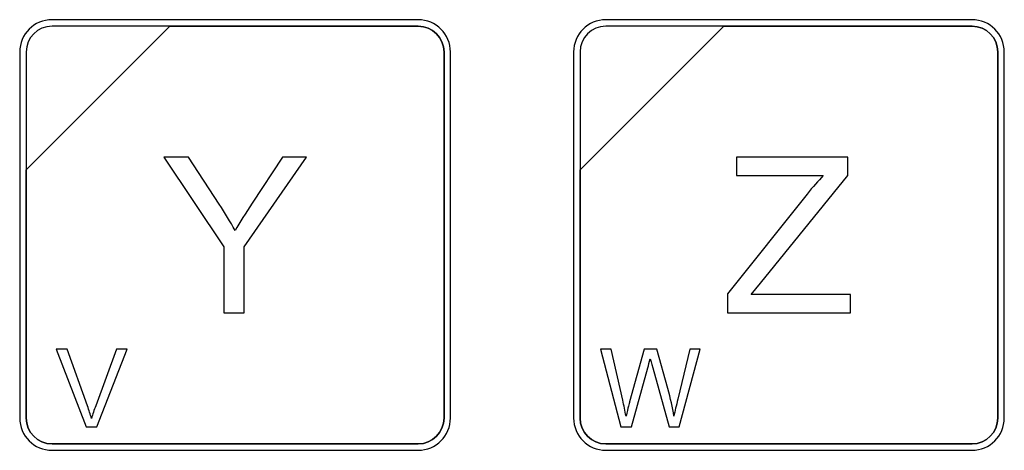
# Model space of a CAD drawing. Header units: millimetres. Extents: x 7205 to 9529, y -660 to 140.
# Tile 114 of 193: x 7568 to 7600, y -98 to -84. Entities that reach past the tile are written whole.
import ezdxf

# ---------------------------------------------------------------- set-up
doc = ezdxf.new("R2010")
doc.units = ezdxf.units.MM
doc.header["$LTSCALE"] = 3

msp = doc.modelspace()

# ---------------------------------------------------------------- linework, layer by layer
at = {"linetype": 'Continuous', "lineweight": 30}
for points, knots in [([(7569.337, -83.563), (7569.337, -83.563), (7581.237, -83.563), (7581.237, -83.563), (7581.237, -83.563), (7581.814, -83.563), (7582.287, -84.035), (7582.287, -84.613), (7582.287, -84.613), (7582.287, -84.613), (7582.287, -96.513), (7582.287, -96.513), (7582.287, -96.513), (7582.287, -97.09), (7581.814, -97.563), (7581.237, -97.563), (7581.237, -97.563), (7581.237, -97.563), (7569.337, -97.563), (7569.337, -97.563), (7569.337, -97.563), (7568.759, -97.563), (7568.287, -97.09), (7568.287, -96.513), (7568.287, -96.513), (7568.287, -96.513), (7568.287, -84.613), (7568.287, -84.613), (7568.287, -84.613), (7568.287, -84.035), (7568.759, -83.563), (7569.337, -83.563)], [0, 0, 0, 0, 0.111111, 0.111111, 0.111111, 0.111111, 0.222222, 0.222222, 0.222222, 0.222222, 0.333333, 0.333333, 0.333333, 0.333333, 0.444444, 0.444444, 0.444444, 0.444444, 0.555556, 0.555556, 0.555556, 0.555556, 0.666667, 0.666667, 0.666667, 0.666667, 0.777778, 0.777778, 0.777778, 0.777778, 1, 1, 1, 1]), ([(7569.337, -83.563), (7569.337, -83.563), (7581.237, -83.563), (7581.237, -83.563), (7581.237, -83.563), (7581.814, -83.563), (7582.287, -84.035), (7582.287, -84.613), (7582.287, -84.613), (7582.287, -84.613), (7582.287, -96.513), (7582.287, -96.513), (7582.287, -96.513), (7582.287, -97.09), (7581.814, -97.563), (7581.237, -97.563), (7581.237, -97.563), (7581.237, -97.563), (7569.337, -97.563), (7569.337, -97.563), (7569.337, -97.563), (7568.759, -97.563), (7568.287, -97.09), (7568.287, -96.513), (7568.287, -96.513), (7568.287, -96.513), (7568.287, -84.613), (7568.287, -84.613), (7568.287, -84.613), (7568.287, -84.035), (7568.759, -83.563), (7569.337, -83.563)], [0, 0, 0, 0, 0.111111, 0.111111, 0.111111, 0.111111, 0.222222, 0.222222, 0.222222, 0.222222, 0.333333, 0.333333, 0.333333, 0.333333, 0.444444, 0.444444, 0.444444, 0.444444, 0.555556, 0.555556, 0.555556, 0.555556, 0.666667, 0.666667, 0.666667, 0.666667, 0.777778, 0.777778, 0.777778, 0.777778, 1, 1, 1, 1]), ([(7569.337, -83.563), (7569.337, -83.563), (7581.237, -83.563), (7581.237, -83.563), (7581.237, -83.563), (7581.814, -83.563), (7582.287, -84.035), (7582.287, -84.613), (7582.287, -84.613), (7582.287, -84.613), (7582.287, -96.513), (7582.287, -96.513), (7582.287, -96.513), (7582.287, -97.09), (7581.814, -97.563), (7581.237, -97.563), (7581.237, -97.563), (7581.237, -97.563), (7569.337, -97.563), (7569.337, -97.563), (7569.337, -97.563), (7568.759, -97.563), (7568.287, -97.09), (7568.287, -96.513), (7568.287, -96.513), (7568.287, -96.513), (7568.287, -84.613), (7568.287, -84.613), (7568.287, -84.613), (7568.287, -84.035), (7568.759, -83.563), (7569.337, -83.563)], [0, 0, 0, 0, 0.111111, 0.111111, 0.111111, 0.111111, 0.222222, 0.222222, 0.222222, 0.222222, 0.333333, 0.333333, 0.333333, 0.333333, 0.444444, 0.444444, 0.444444, 0.444444, 0.555556, 0.555556, 0.555556, 0.555556, 0.666667, 0.666667, 0.666667, 0.666667, 0.777778, 0.777778, 0.777778, 0.777778, 1, 1, 1, 1]), ([(7569.337, -83.773), (7569.337, -83.773), (7573.168, -83.773), (7573.168, -83.773), (7573.168, -83.773), (7573.168, -83.773), (7568.497, -88.443), (7568.497, -88.443), (7568.497, -88.443), (7568.497, -88.443), (7568.497, -84.613), (7568.497, -84.613), (7568.497, -84.613), (7568.497, -84.151), (7568.875, -83.773), (7569.337, -83.773)], [0, 0, 0, 0, 0.2, 0.2, 0.2, 0.2, 0.4, 0.4, 0.4, 0.4, 0.6, 0.6, 0.6, 0.6, 1, 1, 1, 1]), ([(7573.168, -83.773), (7573.168, -83.773), (7573.18, -83.773), (7573.18, -83.773), (7573.18, -83.773), (7573.18, -83.773), (7581.237, -83.773), (7581.237, -83.773), (7581.237, -83.773), (7581.699, -83.773), (7582.077, -84.151), (7582.077, -84.613), (7582.077, -84.613), (7582.077, -84.613), (7582.077, -96.513), (7582.077, -96.513), (7582.077, -96.513), (7582.077, -96.975), (7581.699, -97.353), (7581.237, -97.353), (7581.237, -97.353), (7581.237, -97.353), (7569.337, -97.353), (7569.337, -97.353), (7569.337, -97.353), (7568.875, -97.353), (7568.497, -96.975), (7568.497, -96.513), (7568.497, -96.513), (7568.497, -96.513), (7568.497, -88.533), (7568.497, -88.533), (7568.497, -88.533), (7568.497, -88.533), (7568.497, -88.443), (7568.497, -88.443), (7568.497, -88.443), (7568.497, -88.443), (7573.168, -83.773), (7573.168, -83.773)], [0, 0, 0, 0, 0.090909, 0.090909, 0.090909, 0.090909, 0.181818, 0.181818, 0.181818, 0.181818, 0.272727, 0.272727, 0.272727, 0.272727, 0.363636, 0.363636, 0.363636, 0.363636, 0.454545, 0.454545, 0.454545, 0.454545, 0.545455, 0.545455, 0.545455, 0.545455, 0.636364, 0.636364, 0.636364, 0.636364, 0.727273, 0.727273, 0.727273, 0.727273, 0.818182, 0.818182, 0.818182, 0.818182, 1, 1, 1, 1]), ([(7582.077, -96.513), (7582.077, -96.513), (7582.077, -84.613), (7582.077, -84.613), (7582.077, -84.613), (7582.077, -84.151), (7581.699, -83.773), (7581.237, -83.773), (7581.237, -83.773), (7581.237, -83.773), (7573.18, -83.773), (7573.18, -83.773), (7573.18, -83.773), (7573.18, -83.773), (7573.168, -83.773), (7573.168, -83.773), (7573.168, -83.773), (7573.168, -83.773), (7568.497, -88.443), (7568.497, -88.443), (7568.497, -88.443), (7568.497, -88.443), (7568.497, -88.533), (7568.497, -88.533), (7568.497, -88.533), (7568.497, -88.533), (7568.497, -96.513), (7568.497, -96.513), (7568.497, -96.513), (7568.497, -96.975), (7568.875, -97.353), (7569.337, -97.353), (7569.337, -97.353), (7569.337, -97.353), (7581.237, -97.353), (7581.237, -97.353), (7581.237, -97.353), (7581.699, -97.353), (7582.077, -96.975), (7582.077, -96.513)], [0, 0, 0, 0, 0.090909, 0.090909, 0.090909, 0.090909, 0.181818, 0.181818, 0.181818, 0.181818, 0.272727, 0.272727, 0.272727, 0.272727, 0.363636, 0.363636, 0.363636, 0.363636, 0.454545, 0.454545, 0.454545, 0.454545, 0.545455, 0.545455, 0.545455, 0.545455, 0.636364, 0.636364, 0.636364, 0.636364, 0.727273, 0.727273, 0.727273, 0.727273, 0.818182, 0.818182, 0.818182, 0.818182, 1, 1, 1, 1]), ([(7569.337, -83.773), (7569.337, -83.773), (7573.168, -83.773), (7573.168, -83.773), (7573.168, -83.773), (7573.168, -83.773), (7568.497, -88.443), (7568.497, -88.443), (7568.497, -88.443), (7568.497, -88.443), (7568.497, -84.613), (7568.497, -84.613), (7568.497, -84.613), (7568.497, -84.151), (7568.875, -83.773), (7569.337, -83.773)], [0, 0, 0, 0, 0.2, 0.2, 0.2, 0.2, 0.4, 0.4, 0.4, 0.4, 0.6, 0.6, 0.6, 0.6, 1, 1, 1, 1]), ([(7573.168, -83.773), (7573.168, -83.773), (7573.18, -83.773), (7573.18, -83.773), (7573.18, -83.773), (7573.18, -83.773), (7581.237, -83.773), (7581.237, -83.773), (7581.237, -83.773), (7581.699, -83.773), (7582.077, -84.151), (7582.077, -84.613), (7582.077, -84.613), (7582.077, -84.613), (7582.077, -96.513), (7582.077, -96.513), (7582.077, -96.513), (7582.077, -96.975), (7581.699, -97.353), (7581.237, -97.353), (7581.237, -97.353), (7581.237, -97.353), (7569.337, -97.353), (7569.337, -97.353), (7569.337, -97.353), (7568.875, -97.353), (7568.497, -96.975), (7568.497, -96.513), (7568.497, -96.513), (7568.497, -96.513), (7568.497, -88.533), (7568.497, -88.533), (7568.497, -88.533), (7568.497, -88.533), (7568.497, -88.443), (7568.497, -88.443), (7568.497, -88.443), (7568.497, -88.443), (7573.168, -83.773), (7573.168, -83.773)], [0, 0, 0, 0, 0.090909, 0.090909, 0.090909, 0.090909, 0.181818, 0.181818, 0.181818, 0.181818, 0.272727, 0.272727, 0.272727, 0.272727, 0.363636, 0.363636, 0.363636, 0.363636, 0.454545, 0.454545, 0.454545, 0.454545, 0.545455, 0.545455, 0.545455, 0.545455, 0.636364, 0.636364, 0.636364, 0.636364, 0.727273, 0.727273, 0.727273, 0.727273, 0.818182, 0.818182, 0.818182, 0.818182, 1, 1, 1, 1]), ([(7582.077, -96.513), (7582.077, -96.513), (7582.077, -84.613), (7582.077, -84.613), (7582.077, -84.613), (7582.077, -84.151), (7581.699, -83.773), (7581.237, -83.773), (7581.237, -83.773), (7581.237, -83.773), (7573.18, -83.773), (7573.18, -83.773), (7573.18, -83.773), (7573.18, -83.773), (7573.168, -83.773), (7573.168, -83.773), (7573.168, -83.773), (7573.168, -83.773), (7568.497, -88.443), (7568.497, -88.443), (7568.497, -88.443), (7568.497, -88.443), (7568.497, -88.533), (7568.497, -88.533), (7568.497, -88.533), (7568.497, -88.533), (7568.497, -96.513), (7568.497, -96.513), (7568.497, -96.513), (7568.497, -96.975), (7568.875, -97.353), (7569.337, -97.353), (7569.337, -97.353), (7569.337, -97.353), (7581.237, -97.353), (7581.237, -97.353), (7581.237, -97.353), (7581.699, -97.353), (7582.077, -96.975), (7582.077, -96.513)], [0, 0, 0, 0, 0.090909, 0.090909, 0.090909, 0.090909, 0.181818, 0.181818, 0.181818, 0.181818, 0.272727, 0.272727, 0.272727, 0.272727, 0.363636, 0.363636, 0.363636, 0.363636, 0.454545, 0.454545, 0.454545, 0.454545, 0.545455, 0.545455, 0.545455, 0.545455, 0.636364, 0.636364, 0.636364, 0.636364, 0.727273, 0.727273, 0.727273, 0.727273, 0.818182, 0.818182, 0.818182, 0.818182, 1, 1, 1, 1]), ([(7569.337, -83.773), (7569.337, -83.773), (7573.168, -83.773), (7573.168, -83.773), (7573.168, -83.773), (7573.168, -83.773), (7568.497, -88.443), (7568.497, -88.443), (7568.497, -88.443), (7568.497, -88.443), (7568.497, -84.613), (7568.497, -84.613), (7568.497, -84.613), (7568.497, -84.151), (7568.875, -83.773), (7569.337, -83.773)], [0, 0, 0, 0, 0.2, 0.2, 0.2, 0.2, 0.4, 0.4, 0.4, 0.4, 0.6, 0.6, 0.6, 0.6, 1, 1, 1, 1]), ([(7573.168, -83.773), (7573.168, -83.773), (7573.18, -83.773), (7573.18, -83.773), (7573.18, -83.773), (7573.18, -83.773), (7581.237, -83.773), (7581.237, -83.773), (7581.237, -83.773), (7581.699, -83.773), (7582.077, -84.151), (7582.077, -84.613), (7582.077, -84.613), (7582.077, -84.613), (7582.077, -96.513), (7582.077, -96.513), (7582.077, -96.513), (7582.077, -96.975), (7581.699, -97.353), (7581.237, -97.353), (7581.237, -97.353), (7581.237, -97.353), (7569.337, -97.353), (7569.337, -97.353), (7569.337, -97.353), (7568.875, -97.353), (7568.497, -96.975), (7568.497, -96.513), (7568.497, -96.513), (7568.497, -96.513), (7568.497, -88.533), (7568.497, -88.533), (7568.497, -88.533), (7568.497, -88.533), (7568.497, -88.443), (7568.497, -88.443), (7568.497, -88.443), (7568.497, -88.443), (7573.168, -83.773), (7573.168, -83.773)], [0, 0, 0, 0, 0.090909, 0.090909, 0.090909, 0.090909, 0.181818, 0.181818, 0.181818, 0.181818, 0.272727, 0.272727, 0.272727, 0.272727, 0.363636, 0.363636, 0.363636, 0.363636, 0.454545, 0.454545, 0.454545, 0.454545, 0.545455, 0.545455, 0.545455, 0.545455, 0.636364, 0.636364, 0.636364, 0.636364, 0.727273, 0.727273, 0.727273, 0.727273, 0.818182, 0.818182, 0.818182, 0.818182, 1, 1, 1, 1]), ([(7582.077, -96.513), (7582.077, -96.513), (7582.077, -84.613), (7582.077, -84.613), (7582.077, -84.613), (7582.077, -84.151), (7581.699, -83.773), (7581.237, -83.773), (7581.237, -83.773), (7581.237, -83.773), (7573.18, -83.773), (7573.18, -83.773), (7573.18, -83.773), (7573.18, -83.773), (7573.168, -83.773), (7573.168, -83.773), (7573.168, -83.773), (7573.168, -83.773), (7568.497, -88.443), (7568.497, -88.443), (7568.497, -88.443), (7568.497, -88.443), (7568.497, -88.533), (7568.497, -88.533), (7568.497, -88.533), (7568.497, -88.533), (7568.497, -96.513), (7568.497, -96.513), (7568.497, -96.513), (7568.497, -96.975), (7568.875, -97.353), (7569.337, -97.353), (7569.337, -97.353), (7569.337, -97.353), (7581.237, -97.353), (7581.237, -97.353), (7581.237, -97.353), (7581.699, -97.353), (7582.077, -96.975), (7582.077, -96.513)], [0, 0, 0, 0, 0.090909, 0.090909, 0.090909, 0.090909, 0.181818, 0.181818, 0.181818, 0.181818, 0.272727, 0.272727, 0.272727, 0.272727, 0.363636, 0.363636, 0.363636, 0.363636, 0.454545, 0.454545, 0.454545, 0.454545, 0.545455, 0.545455, 0.545455, 0.545455, 0.636364, 0.636364, 0.636364, 0.636364, 0.727273, 0.727273, 0.727273, 0.727273, 0.818182, 0.818182, 0.818182, 0.818182, 1, 1, 1, 1]), ([(7587.337, -83.563), (7587.337, -83.563), (7599.237, -83.563), (7599.237, -83.563), (7599.237, -83.563), (7599.814, -83.563), (7600.287, -84.035), (7600.287, -84.613), (7600.287, -84.613), (7600.287, -84.613), (7600.287, -96.513), (7600.287, -96.513), (7600.287, -96.513), (7600.287, -97.09), (7599.814, -97.563), (7599.237, -97.563), (7599.237, -97.563), (7599.237, -97.563), (7587.337, -97.563), (7587.337, -97.563), (7587.337, -97.563), (7586.759, -97.563), (7586.287, -97.09), (7586.287, -96.513), (7586.287, -96.513), (7586.287, -96.513), (7586.287, -84.613), (7586.287, -84.613), (7586.287, -84.613), (7586.287, -84.035), (7586.759, -83.563), (7587.337, -83.563)], [0, 0, 0, 0, 0.111111, 0.111111, 0.111111, 0.111111, 0.222222, 0.222222, 0.222222, 0.222222, 0.333333, 0.333333, 0.333333, 0.333333, 0.444444, 0.444444, 0.444444, 0.444444, 0.555556, 0.555556, 0.555556, 0.555556, 0.666667, 0.666667, 0.666667, 0.666667, 0.777778, 0.777778, 0.777778, 0.777778, 1, 1, 1, 1]), ([(7587.337, -83.563), (7587.337, -83.563), (7599.237, -83.563), (7599.237, -83.563), (7599.237, -83.563), (7599.814, -83.563), (7600.287, -84.035), (7600.287, -84.613), (7600.287, -84.613), (7600.287, -84.613), (7600.287, -96.513), (7600.287, -96.513), (7600.287, -96.513), (7600.287, -97.09), (7599.814, -97.563), (7599.237, -97.563), (7599.237, -97.563), (7599.237, -97.563), (7587.337, -97.563), (7587.337, -97.563), (7587.337, -97.563), (7586.759, -97.563), (7586.287, -97.09), (7586.287, -96.513), (7586.287, -96.513), (7586.287, -96.513), (7586.287, -84.613), (7586.287, -84.613), (7586.287, -84.613), (7586.287, -84.035), (7586.759, -83.563), (7587.337, -83.563)], [0, 0, 0, 0, 0.111111, 0.111111, 0.111111, 0.111111, 0.222222, 0.222222, 0.222222, 0.222222, 0.333333, 0.333333, 0.333333, 0.333333, 0.444444, 0.444444, 0.444444, 0.444444, 0.555556, 0.555556, 0.555556, 0.555556, 0.666667, 0.666667, 0.666667, 0.666667, 0.777778, 0.777778, 0.777778, 0.777778, 1, 1, 1, 1]), ([(7587.337, -83.563), (7587.337, -83.563), (7599.237, -83.563), (7599.237, -83.563), (7599.237, -83.563), (7599.814, -83.563), (7600.287, -84.035), (7600.287, -84.613), (7600.287, -84.613), (7600.287, -84.613), (7600.287, -96.513), (7600.287, -96.513), (7600.287, -96.513), (7600.287, -97.09), (7599.814, -97.563), (7599.237, -97.563), (7599.237, -97.563), (7599.237, -97.563), (7587.337, -97.563), (7587.337, -97.563), (7587.337, -97.563), (7586.759, -97.563), (7586.287, -97.09), (7586.287, -96.513), (7586.287, -96.513), (7586.287, -96.513), (7586.287, -84.613), (7586.287, -84.613), (7586.287, -84.613), (7586.287, -84.035), (7586.759, -83.563), (7587.337, -83.563)], [0, 0, 0, 0, 0.111111, 0.111111, 0.111111, 0.111111, 0.222222, 0.222222, 0.222222, 0.222222, 0.333333, 0.333333, 0.333333, 0.333333, 0.444444, 0.444444, 0.444444, 0.444444, 0.555556, 0.555556, 0.555556, 0.555556, 0.666667, 0.666667, 0.666667, 0.666667, 0.777778, 0.777778, 0.777778, 0.777778, 1, 1, 1, 1]), ([(7587.337, -83.773), (7587.337, -83.773), (7591.168, -83.773), (7591.168, -83.773), (7591.168, -83.773), (7591.168, -83.773), (7586.497, -88.443), (7586.497, -88.443), (7586.497, -88.443), (7586.497, -88.443), (7586.497, -84.613), (7586.497, -84.613), (7586.497, -84.613), (7586.497, -84.151), (7586.875, -83.773), (7587.337, -83.773)], [0, 0, 0, 0, 0.2, 0.2, 0.2, 0.2, 0.4, 0.4, 0.4, 0.4, 0.6, 0.6, 0.6, 0.6, 1, 1, 1, 1]), ([(7591.168, -83.773), (7591.168, -83.773), (7591.18, -83.773), (7591.18, -83.773), (7591.18, -83.773), (7591.18, -83.773), (7599.237, -83.773), (7599.237, -83.773), (7599.237, -83.773), (7599.699, -83.773), (7600.077, -84.151), (7600.077, -84.613), (7600.077, -84.613), (7600.077, -84.613), (7600.077, -96.513), (7600.077, -96.513), (7600.077, -96.513), (7600.077, -96.975), (7599.699, -97.353), (7599.237, -97.353), (7599.237, -97.353), (7599.237, -97.353), (7587.337, -97.353), (7587.337, -97.353), (7587.337, -97.353), (7586.875, -97.353), (7586.497, -96.975), (7586.497, -96.513), (7586.497, -96.513), (7586.497, -96.513), (7586.497, -88.533), (7586.497, -88.533), (7586.497, -88.533), (7586.497, -88.533), (7586.497, -88.443), (7586.497, -88.443), (7586.497, -88.443), (7586.497, -88.443), (7591.168, -83.773), (7591.168, -83.773)], [0, 0, 0, 0, 0.090909, 0.090909, 0.090909, 0.090909, 0.181818, 0.181818, 0.181818, 0.181818, 0.272727, 0.272727, 0.272727, 0.272727, 0.363636, 0.363636, 0.363636, 0.363636, 0.454545, 0.454545, 0.454545, 0.454545, 0.545455, 0.545455, 0.545455, 0.545455, 0.636364, 0.636364, 0.636364, 0.636364, 0.727273, 0.727273, 0.727273, 0.727273, 0.818182, 0.818182, 0.818182, 0.818182, 1, 1, 1, 1]), ([(7600.077, -96.513), (7600.077, -96.513), (7600.077, -84.613), (7600.077, -84.613), (7600.077, -84.613), (7600.077, -84.151), (7599.699, -83.773), (7599.237, -83.773), (7599.237, -83.773), (7599.237, -83.773), (7591.18, -83.773), (7591.18, -83.773), (7591.18, -83.773), (7591.18, -83.773), (7591.168, -83.773), (7591.168, -83.773), (7591.168, -83.773), (7591.168, -83.773), (7586.497, -88.443), (7586.497, -88.443), (7586.497, -88.443), (7586.497, -88.443), (7586.497, -88.533), (7586.497, -88.533), (7586.497, -88.533), (7586.497, -88.533), (7586.497, -96.513), (7586.497, -96.513), (7586.497, -96.513), (7586.497, -96.975), (7586.875, -97.353), (7587.337, -97.353), (7587.337, -97.353), (7587.337, -97.353), (7599.237, -97.353), (7599.237, -97.353), (7599.237, -97.353), (7599.699, -97.353), (7600.077, -96.975), (7600.077, -96.513)], [0, 0, 0, 0, 0.090909, 0.090909, 0.090909, 0.090909, 0.181818, 0.181818, 0.181818, 0.181818, 0.272727, 0.272727, 0.272727, 0.272727, 0.363636, 0.363636, 0.363636, 0.363636, 0.454545, 0.454545, 0.454545, 0.454545, 0.545455, 0.545455, 0.545455, 0.545455, 0.636364, 0.636364, 0.636364, 0.636364, 0.727273, 0.727273, 0.727273, 0.727273, 0.818182, 0.818182, 0.818182, 0.818182, 1, 1, 1, 1]), ([(7587.337, -83.773), (7587.337, -83.773), (7591.168, -83.773), (7591.168, -83.773), (7591.168, -83.773), (7591.168, -83.773), (7586.497, -88.443), (7586.497, -88.443), (7586.497, -88.443), (7586.497, -88.443), (7586.497, -84.613), (7586.497, -84.613), (7586.497, -84.613), (7586.497, -84.151), (7586.875, -83.773), (7587.337, -83.773)], [0, 0, 0, 0, 0.2, 0.2, 0.2, 0.2, 0.4, 0.4, 0.4, 0.4, 0.6, 0.6, 0.6, 0.6, 1, 1, 1, 1]), ([(7591.168, -83.773), (7591.168, -83.773), (7591.18, -83.773), (7591.18, -83.773), (7591.18, -83.773), (7591.18, -83.773), (7599.237, -83.773), (7599.237, -83.773), (7599.237, -83.773), (7599.699, -83.773), (7600.077, -84.151), (7600.077, -84.613), (7600.077, -84.613), (7600.077, -84.613), (7600.077, -96.513), (7600.077, -96.513), (7600.077, -96.513), (7600.077, -96.975), (7599.699, -97.353), (7599.237, -97.353), (7599.237, -97.353), (7599.237, -97.353), (7587.337, -97.353), (7587.337, -97.353), (7587.337, -97.353), (7586.875, -97.353), (7586.497, -96.975), (7586.497, -96.513), (7586.497, -96.513), (7586.497, -96.513), (7586.497, -88.533), (7586.497, -88.533), (7586.497, -88.533), (7586.497, -88.533), (7586.497, -88.443), (7586.497, -88.443), (7586.497, -88.443), (7586.497, -88.443), (7591.168, -83.773), (7591.168, -83.773)], [0, 0, 0, 0, 0.090909, 0.090909, 0.090909, 0.090909, 0.181818, 0.181818, 0.181818, 0.181818, 0.272727, 0.272727, 0.272727, 0.272727, 0.363636, 0.363636, 0.363636, 0.363636, 0.454545, 0.454545, 0.454545, 0.454545, 0.545455, 0.545455, 0.545455, 0.545455, 0.636364, 0.636364, 0.636364, 0.636364, 0.727273, 0.727273, 0.727273, 0.727273, 0.818182, 0.818182, 0.818182, 0.818182, 1, 1, 1, 1]), ([(7600.077, -96.513), (7600.077, -96.513), (7600.077, -84.613), (7600.077, -84.613), (7600.077, -84.613), (7600.077, -84.151), (7599.699, -83.773), (7599.237, -83.773), (7599.237, -83.773), (7599.237, -83.773), (7591.18, -83.773), (7591.18, -83.773), (7591.18, -83.773), (7591.18, -83.773), (7591.168, -83.773), (7591.168, -83.773), (7591.168, -83.773), (7591.168, -83.773), (7586.497, -88.443), (7586.497, -88.443), (7586.497, -88.443), (7586.497, -88.443), (7586.497, -88.533), (7586.497, -88.533), (7586.497, -88.533), (7586.497, -88.533), (7586.497, -96.513), (7586.497, -96.513), (7586.497, -96.513), (7586.497, -96.975), (7586.875, -97.353), (7587.337, -97.353), (7587.337, -97.353), (7587.337, -97.353), (7599.237, -97.353), (7599.237, -97.353), (7599.237, -97.353), (7599.699, -97.353), (7600.077, -96.975), (7600.077, -96.513)], [0, 0, 0, 0, 0.090909, 0.090909, 0.090909, 0.090909, 0.181818, 0.181818, 0.181818, 0.181818, 0.272727, 0.272727, 0.272727, 0.272727, 0.363636, 0.363636, 0.363636, 0.363636, 0.454545, 0.454545, 0.454545, 0.454545, 0.545455, 0.545455, 0.545455, 0.545455, 0.636364, 0.636364, 0.636364, 0.636364, 0.727273, 0.727273, 0.727273, 0.727273, 0.818182, 0.818182, 0.818182, 0.818182, 1, 1, 1, 1]), ([(7587.337, -83.773), (7587.337, -83.773), (7591.168, -83.773), (7591.168, -83.773), (7591.168, -83.773), (7591.168, -83.773), (7586.497, -88.443), (7586.497, -88.443), (7586.497, -88.443), (7586.497, -88.443), (7586.497, -84.613), (7586.497, -84.613), (7586.497, -84.613), (7586.497, -84.151), (7586.875, -83.773), (7587.337, -83.773)], [0, 0, 0, 0, 0.2, 0.2, 0.2, 0.2, 0.4, 0.4, 0.4, 0.4, 0.6, 0.6, 0.6, 0.6, 1, 1, 1, 1]), ([(7591.168, -83.773), (7591.168, -83.773), (7591.18, -83.773), (7591.18, -83.773), (7591.18, -83.773), (7591.18, -83.773), (7599.237, -83.773), (7599.237, -83.773), (7599.237, -83.773), (7599.699, -83.773), (7600.077, -84.151), (7600.077, -84.613), (7600.077, -84.613), (7600.077, -84.613), (7600.077, -96.513), (7600.077, -96.513), (7600.077, -96.513), (7600.077, -96.975), (7599.699, -97.353), (7599.237, -97.353), (7599.237, -97.353), (7599.237, -97.353), (7587.337, -97.353), (7587.337, -97.353), (7587.337, -97.353), (7586.875, -97.353), (7586.497, -96.975), (7586.497, -96.513), (7586.497, -96.513), (7586.497, -96.513), (7586.497, -88.533), (7586.497, -88.533), (7586.497, -88.533), (7586.497, -88.533), (7586.497, -88.443), (7586.497, -88.443), (7586.497, -88.443), (7586.497, -88.443), (7591.168, -83.773), (7591.168, -83.773)], [0, 0, 0, 0, 0.090909, 0.090909, 0.090909, 0.090909, 0.181818, 0.181818, 0.181818, 0.181818, 0.272727, 0.272727, 0.272727, 0.272727, 0.363636, 0.363636, 0.363636, 0.363636, 0.454545, 0.454545, 0.454545, 0.454545, 0.545455, 0.545455, 0.545455, 0.545455, 0.636364, 0.636364, 0.636364, 0.636364, 0.727273, 0.727273, 0.727273, 0.727273, 0.818182, 0.818182, 0.818182, 0.818182, 1, 1, 1, 1]), ([(7600.077, -96.513), (7600.077, -96.513), (7600.077, -84.613), (7600.077, -84.613), (7600.077, -84.613), (7600.077, -84.151), (7599.699, -83.773), (7599.237, -83.773), (7599.237, -83.773), (7599.237, -83.773), (7591.18, -83.773), (7591.18, -83.773), (7591.18, -83.773), (7591.18, -83.773), (7591.168, -83.773), (7591.168, -83.773), (7591.168, -83.773), (7591.168, -83.773), (7586.497, -88.443), (7586.497, -88.443), (7586.497, -88.443), (7586.497, -88.443), (7586.497, -88.533), (7586.497, -88.533), (7586.497, -88.533), (7586.497, -88.533), (7586.497, -96.513), (7586.497, -96.513), (7586.497, -96.513), (7586.497, -96.975), (7586.875, -97.353), (7587.337, -97.353), (7587.337, -97.353), (7587.337, -97.353), (7599.237, -97.353), (7599.237, -97.353), (7599.237, -97.353), (7599.699, -97.353), (7600.077, -96.975), (7600.077, -96.513)], [0, 0, 0, 0, 0.090909, 0.090909, 0.090909, 0.090909, 0.181818, 0.181818, 0.181818, 0.181818, 0.272727, 0.272727, 0.272727, 0.272727, 0.363636, 0.363636, 0.363636, 0.363636, 0.454545, 0.454545, 0.454545, 0.454545, 0.545455, 0.545455, 0.545455, 0.545455, 0.636364, 0.636364, 0.636364, 0.636364, 0.727273, 0.727273, 0.727273, 0.727273, 0.818182, 0.818182, 0.818182, 0.818182, 1, 1, 1, 1]), ([(7574.916, -93.089), (7574.916, -93.089), (7574.916, -90.948), (7574.916, -90.948), (7574.916, -90.948), (7574.916, -90.948), (7572.969, -88.037), (7572.969, -88.037), (7572.969, -88.037), (7572.969, -88.037), (7573.773, -88.037), (7573.773, -88.037), (7573.773, -88.037), (7573.773, -88.037), (7574.772, -89.565), (7574.772, -89.565), (7574.772, -89.565), (7574.958, -89.849), (7575.13, -90.132), (7575.288, -90.416), (7575.288, -90.416), (7575.442, -90.151), (7575.629, -89.855), (7575.847, -89.525), (7575.847, -89.525), (7575.847, -89.525), (7576.825, -88.037), (7576.825, -88.037), (7576.825, -88.037), (7576.825, -88.037), (7577.605, -88.037), (7577.605, -88.037), (7577.605, -88.037), (7577.605, -88.037), (7575.587, -90.948), (7575.587, -90.948), (7575.587, -90.948), (7575.587, -90.948), (7575.587, -93.089), (7575.587, -93.089), (7575.587, -93.089), (7575.587, -93.089), (7574.916, -93.089), (7574.916, -93.089)], [0, 0, 0, 0, 0.083333, 0.083333, 0.083333, 0.083333, 0.166667, 0.166667, 0.166667, 0.166667, 0.25, 0.25, 0.25, 0.25, 0.333333, 0.333333, 0.333333, 0.333333, 0.416667, 0.416667, 0.416667, 0.416667, 0.5, 0.5, 0.5, 0.5, 0.583333, 0.583333, 0.583333, 0.583333, 0.666667, 0.666667, 0.666667, 0.666667, 0.75, 0.75, 0.75, 0.75, 0.833333, 0.833333, 0.833333, 0.833333, 1, 1, 1, 1]), ([(7591.29, -93.089), (7591.29, -93.089), (7591.29, -92.471), (7591.29, -92.471), (7591.29, -92.471), (7591.29, -92.471), (7593.877, -89.233), (7593.877, -89.233), (7593.877, -89.233), (7594.063, -89.005), (7594.237, -88.803), (7594.403, -88.629), (7594.403, -88.629), (7594.403, -88.629), (7591.586, -88.629), (7591.586, -88.629), (7591.586, -88.629), (7591.586, -88.629), (7591.586, -88.037), (7591.586, -88.037), (7591.586, -88.037), (7591.586, -88.037), (7595.199, -88.037), (7595.199, -88.037), (7595.199, -88.037), (7595.199, -88.037), (7595.199, -88.629), (7595.199, -88.629), (7595.199, -88.629), (7595.199, -88.629), (7592.361, -92.134), (7592.361, -92.134), (7592.361, -92.134), (7592.361, -92.134), (7592.058, -92.496), (7592.058, -92.496), (7592.058, -92.496), (7592.058, -92.496), (7595.284, -92.496), (7595.284, -92.496), (7595.284, -92.496), (7595.284, -92.496), (7595.284, -93.089), (7595.284, -93.089), (7595.284, -93.089), (7595.284, -93.089), (7591.29, -93.089), (7591.29, -93.089)], [0, 0, 0, 0, 0.076923, 0.076923, 0.076923, 0.076923, 0.153846, 0.153846, 0.153846, 0.153846, 0.230769, 0.230769, 0.230769, 0.230769, 0.307692, 0.307692, 0.307692, 0.307692, 0.384615, 0.384615, 0.384615, 0.384615, 0.461538, 0.461538, 0.461538, 0.461538, 0.538462, 0.538462, 0.538462, 0.538462, 0.615385, 0.615385, 0.615385, 0.615385, 0.692308, 0.692308, 0.692308, 0.692308, 0.769231, 0.769231, 0.769231, 0.769231, 0.846154, 0.846154, 0.846154, 0.846154, 1, 1, 1, 1]), ([(7570.446, -96.804), (7570.446, -96.804), (7569.47, -94.279), (7569.47, -94.279), (7569.47, -94.279), (7569.47, -94.279), (7569.832, -94.279), (7569.832, -94.279), (7569.832, -94.279), (7569.832, -94.279), (7570.488, -96.114), (7570.488, -96.114), (7570.488, -96.114), (7570.54, -96.261), (7570.585, -96.399), (7570.62, -96.527), (7570.62, -96.527), (7570.659, -96.389), (7570.704, -96.252), (7570.756, -96.114), (7570.756, -96.114), (7570.756, -96.114), (7571.437, -94.279), (7571.437, -94.279), (7571.437, -94.279), (7571.437, -94.279), (7571.778, -94.279), (7571.778, -94.279), (7571.778, -94.279), (7571.778, -94.279), (7570.793, -96.804), (7570.793, -96.804), (7570.793, -96.804), (7570.793, -96.804), (7570.446, -96.804), (7570.446, -96.804)], [0, 0, 0, 0, 0.1, 0.1, 0.1, 0.1, 0.2, 0.2, 0.2, 0.2, 0.3, 0.3, 0.3, 0.3, 0.4, 0.4, 0.4, 0.4, 0.5, 0.5, 0.5, 0.5, 0.6, 0.6, 0.6, 0.6, 0.7, 0.7, 0.7, 0.7, 0.8, 0.8, 0.8, 0.8, 1, 1, 1, 1]), ([(7587.823, -96.804), (7587.823, -96.804), (7587.158, -94.279), (7587.158, -94.279), (7587.158, -94.279), (7587.158, -94.279), (7587.505, -94.279), (7587.505, -94.279), (7587.505, -94.279), (7587.505, -94.279), (7587.884, -95.935), (7587.884, -95.935), (7587.884, -95.935), (7587.925, -96.108), (7587.961, -96.28), (7587.992, -96.451), (7587.992, -96.451), (7588.059, -96.182), (7588.098, -96.026), (7588.109, -95.985), (7588.109, -95.985), (7588.109, -95.985), (7588.586, -94.279), (7588.586, -94.279), (7588.586, -94.279), (7588.586, -94.279), (7588.989, -94.279), (7588.989, -94.279), (7588.989, -94.279), (7588.989, -94.279), (7589.351, -95.557), (7589.351, -95.557), (7589.351, -95.557), (7589.44, -95.875), (7589.506, -96.173), (7589.548, -96.451), (7589.548, -96.451), (7589.582, -96.292), (7589.625, -96.109), (7589.677, -95.902), (7589.677, -95.902), (7589.677, -95.902), (7590.071, -94.279), (7590.071, -94.279), (7590.071, -94.279), (7590.071, -94.279), (7590.407, -94.279), (7590.407, -94.279), (7590.407, -94.279), (7590.407, -94.279), (7589.716, -96.804), (7589.716, -96.804), (7589.716, -96.804), (7589.716, -96.804), (7589.391, -96.804), (7589.391, -96.804), (7589.391, -96.804), (7589.391, -96.804), (7588.861, -94.88), (7588.861, -94.88), (7588.861, -94.88), (7588.816, -94.719), (7588.789, -94.62), (7588.779, -94.584), (7588.779, -94.584), (7588.75, -94.699), (7588.724, -94.798), (7588.702, -94.879), (7588.702, -94.879), (7588.702, -94.879), (7588.172, -96.804), (7588.172, -96.804), (7588.172, -96.804), (7588.172, -96.804), (7587.823, -96.804), (7587.823, -96.804)], [0, 0, 0, 0, 0.05, 0.05, 0.05, 0.05, 0.1, 0.1, 0.1, 0.1, 0.15, 0.15, 0.15, 0.15, 0.2, 0.2, 0.2, 0.2, 0.25, 0.25, 0.25, 0.25, 0.3, 0.3, 0.3, 0.3, 0.35, 0.35, 0.35, 0.35, 0.4, 0.4, 0.4, 0.4, 0.45, 0.45, 0.45, 0.45, 0.5, 0.5, 0.5, 0.5, 0.55, 0.55, 0.55, 0.55, 0.6, 0.6, 0.6, 0.6, 0.65, 0.65, 0.65, 0.65, 0.7, 0.7, 0.7, 0.7, 0.75, 0.75, 0.75, 0.75, 0.8, 0.8, 0.8, 0.8, 0.85, 0.85, 0.85, 0.85, 0.9, 0.9, 0.9, 0.9, 1, 1, 1, 1])]:
    msp.add_open_spline(points, degree=3, knots=knots, dxfattribs=at)

doc.saveas('drawing.dxf')
